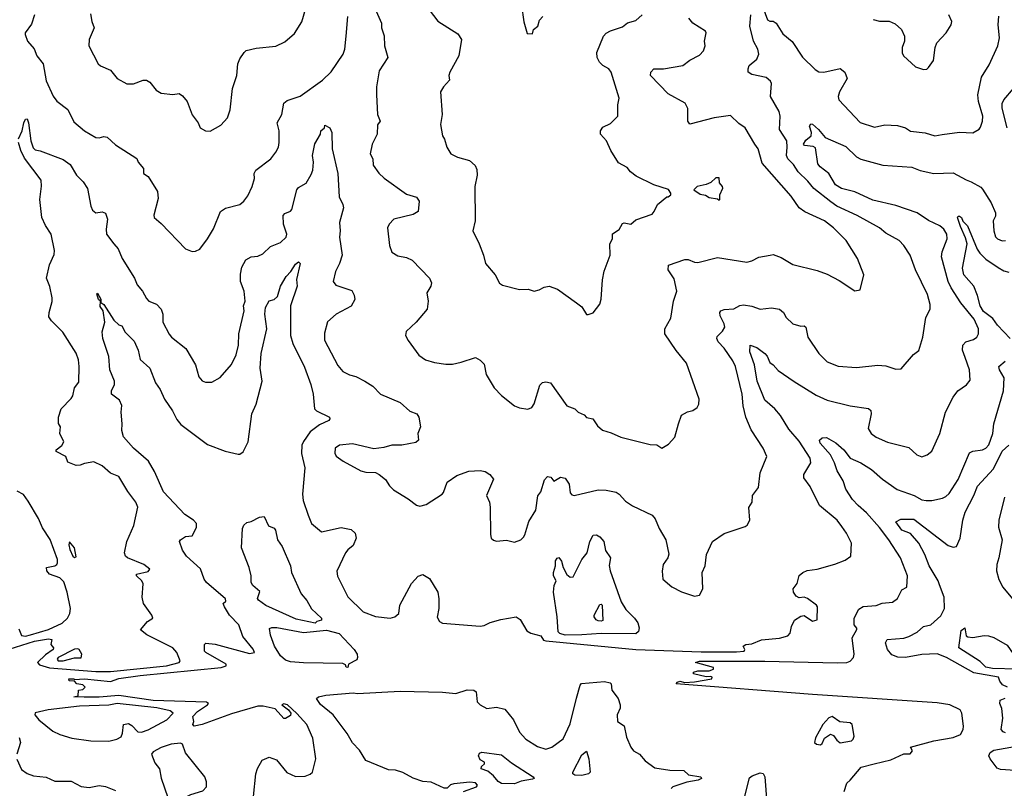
# Model space of a CAD drawing. Extents: x 1443846 to 1577407, y 839182 to 927291.
# Tile 86 of 256: x 1496430 to 1502448, y 866045 to 870746. Entities that reach past the tile are written whole.
import ezdxf

# ---------------------------------------------------------------- set-up
doc = ezdxf.new("R2010")
doc.units = 0

msp = doc.modelspace()

# ---------------------------------------------------------------- linework, layer by layer
at = {"layer": '0CON20XD'}
for points in [[(1498899.2, 870849.2), (1498985, 870735.8), (1499108.7, 870658.7), (1499130, 870625), (1499114, 870525), (1499060, 870425), (1499053.6, 870403.6), (1499057.5, 870375), (1499020, 870335), (1499002.5, 870305), (1499012, 870165), (1499001.2, 870105), (1499013.8, 870035), (1499026, 870015), (1499040, 869965), (1499064.2, 869924.2), (1499105, 869904), (1499180, 869885), (1499213, 869853), (1499225, 869830), (1499226, 869795), (1499211.2, 869725), (1499213.8, 869515), (1499198.8, 869455), (1499238.8, 869375), (1499265.7, 869305.7), (1499278, 869255), (1499336.2, 869185), (1499363.3, 869135), (1499381.7, 869121.7), (1499485, 869096.2), (1499538, 869098), (1499575, 869086.2), (1499605, 869093.3), (1499635, 869110), (1499665.8, 869115.8), (1499717, 869097), (1499833.3, 869015), (1499865, 868990), (1499895, 868942.5), (1499905, 868942.5), (1499935, 868953.3), (1499976.2, 869005), (1499983.6, 869036.4), (1499991.2, 869155), (1500002.7, 869207.3), (1500038.8, 869305), (1500036.1, 869373.9), (1500052.5, 869405), (1500054.2, 869435.8), (1500095, 869463.3), (1500115, 869500), (1500125, 869503.3), (1500165, 869496), (1500195, 869522), (1500295, 869556.7), (1500308.3, 869571.7), (1500327.5, 869615), (1500385, 869662.5), (1500393, 869663), (1500410, 869675), (1500410, 869685), (1500395, 869707.5), (1500305, 869736.2), (1500198.8, 869788.8), (1500164.3, 869814.3), (1500142.3, 869842.3), (1500090.3, 869870.3), (1500043.8, 869945), (1500016, 870005), (1499980, 870045), (1499980, 870065), (1499995, 870087.5), (1500040.3, 870109.7), (1500086, 870155), (1500086, 870225), (1500094.2, 870265), (1500044.6, 870425), (1500030.4, 870445), (1499994.8, 870464.8), (1499974.7, 870485), (1499958.8, 870515), (1499956.7, 870545), (1499998.5, 870645), (1500015, 870663.3), (1500041.7, 870678.3), (1500115, 870700.8), (1500144.2, 870725.8), (1500195, 870740), (1500234.1, 870775.9)], [(1496862.1, 870782.1), (1496870, 870735), (1496885.8, 870695), (1496854.2, 870625), (1496852, 870585), (1496910, 870475), (1496923.4, 870463.4), (1496985, 870436.7), (1497026.7, 870385), (1497085, 870354), (1497125, 870354), (1497185, 870376), (1497205, 870376.2), (1497225, 870363.3), (1497264.3, 870314.3), (1497295, 870296.2), (1497365, 870288), (1497405, 870293.3), (1497425, 870280), (1497453.3, 870245), (1497484.2, 870164.2), (1497520, 870115), (1497533.3, 870085), (1497566.1, 870066.1), (1497595, 870063.3), (1497660.3, 870099.7), (1497700, 870145), (1497715.8, 870195), (1497730, 870325), (1497757.1, 870405), (1497762.9, 870475), (1497775, 870506.7), (1497801.2, 870545), (1497815, 870556.2), (1497875, 870570.8), (1497995, 870583.8), (1498050, 870610), (1498109.4, 870660.6), (1498155, 870732.5), (1498178.8, 870815)], [(1498592.5, 870835), (1498642, 870725), (1498641.2, 870695), (1498657.3, 870647.3), (1498660, 870585), (1498680.8, 870515), (1498626.6, 870433.4), (1498611.5, 870335), (1498610, 870285), (1498616.6, 870166.6), (1498633.3, 870125), (1498617.1, 870102.9), (1498615.7, 870045), (1498584, 869985), (1498572, 869925), (1498588, 869895), (1498590.8, 869855), (1498625, 869808), (1498657, 869777), (1498795, 869678.8), (1498855, 869660.8), (1498871.2, 869635), (1498865, 869572), (1498835, 869553.5), (1498716.2, 869525), (1498688.8, 869495), (1498678.3, 869471.7), (1498690, 869365), (1498704.2, 869324.2), (1498740.6, 869300.6), (1498795, 869290.8), (1498828.8, 869275), (1498935.6, 869165.6), (1498947.3, 869137.3), (1498942, 869115), (1498918.8, 869075), (1498925.9, 869024.1), (1498920.8, 868975), (1498853.8, 868895), (1498791.2, 868838.8), (1498788.8, 868815), (1498804.3, 868784.3), (1498868.8, 868695), (1498911.2, 868665), (1498965, 868650), (1499035, 868640), (1499075, 868640), (1499128.7, 868651.3), (1499215, 868680), (1499245, 868663.8), (1499268.3, 868638.3), (1499281.2, 868575), (1499330, 868495), (1499375, 868446.7), (1499453.3, 868385), (1499485, 868371.4), (1499535, 868364.3), (1499561.2, 868375), (1499575, 868397.5), (1499609.7, 868510.3), (1499625, 868526.2), (1499645, 868531.2), (1499675, 868524), (1499775, 868383.3), (1499822.5, 868365), (1499843.3, 868345), (1499879.4, 868329.4), (1499895, 868313.8), (1499934.1, 868304.1), (1499962.3, 868262.3), (1499992.5, 868235), (1500045, 868220), (1500105, 868192), (1500283, 868147), (1500325, 868146.2), (1500355, 868126.2), (1500395, 868150), (1500435, 868193.3), (1500455.7, 868274.3), (1500475, 868326.7), (1500512.3, 868347.7), (1500545, 868356.7), (1500570, 868375), (1500581.2, 868395), (1500584, 868425), (1500506.2, 868645), (1500442.7, 868722.7), (1500374, 868825), (1500372.5, 868855), (1500409.3, 868920.7), (1500425.8, 869025), (1500445.8, 869085), (1500430.2, 869160.2), (1500394.5, 869215), (1500396.2, 869245), (1500495, 869279.4), (1500515, 869279.4), (1500555, 869263.1), (1500575, 869261.4), (1500695, 869291.4), (1500875, 869262), (1500905, 869270), (1500946.9, 869293.1), (1501017.5, 869305), (1501035, 869309.2), (1501085, 869290.6), (1501155, 869247.5), (1501305, 869212.5), (1501365, 869190), (1501439.7, 869149.7), (1501535, 869087.5), (1501567, 869093), (1501588.8, 869185), (1501550, 869285), (1501480.8, 869395), (1501405, 869472.5), (1501350, 869515), (1501229.9, 869569.9), (1501195, 869594.4), (1501145, 869665.5), (1500969.1, 869869.1), (1500942.9, 869955), (1500923.1, 869985), (1500865, 870083.8), (1500825, 870111.2), (1500775, 870159.2), (1500675, 870146.2), (1500525, 870106.7), (1500514.3, 870125), (1500513.2, 870203.2), (1500497.5, 870235), (1500393, 870293), (1500285.8, 870405), (1500288, 870425), (1500305, 870444), (1500365.7, 870444.3), (1500483.3, 870465), (1500525, 870497.5), (1500585, 870528), (1500610, 870555), (1500620, 870585), (1500616.2, 870615), (1500626, 870665), (1500622, 870675), (1500543.7, 870723.7), (1500520, 870755)], [(1499498, 870835), (1499512.3, 870732.3), (1499531.7, 870661.7), (1499565, 870660), (1499570, 870685), (1499597.5, 870705), (1499607.5, 870742.5), (1499627.5, 870765)], [(1500971.3, 870821.3), (1501000, 870745), (1501015, 870735.7), (1501035, 870735.6), (1501053.8, 870723.8), (1501095, 870659.2), (1501151.5, 870611.5), (1501215, 870517.1), (1501291.7, 870441.7), (1501315, 870427.5), (1501345, 870425.6), (1501445, 870447.5), (1501474.1, 870424.1), (1501487.5, 870385), (1501440, 870305), (1501433.1, 870275), (1501436, 870255), (1501567.7, 870117.7), (1501655, 870088), (1501717, 870103), (1501795, 870097.5), (1501844.3, 870084.3), (1501875, 870064.2), (1501965, 870054.3), (1502024.1, 870035.9), (1502067.3, 870042.7), (1502175, 870058.1), (1502255.9, 870054.1), (1502294.1, 870075.9), (1502302.7, 870087.3), (1502315.5, 870124.5), (1502317.5, 870155), (1502291.1, 870245), (1502286.5, 870285), (1502308.9, 870395), (1502355, 870469.2), (1502408.1, 870585), (1502418.5, 870635), (1502410, 870715), (1502413.9, 870766.1)], [(1496520.4, 870775), (1496501.4, 870718.6), (1496463.6, 870665), (1496464, 870654), (1496476.7, 870615), (1496517.4, 870567.4), (1496534.2, 870525), (1496573.3, 870475), (1496591.5, 870371.5), (1496635, 870278.8), (1496657.9, 870247.9), (1496725, 870196.7), (1496760.7, 870120.7), (1496826.5, 870066.5), (1496895, 870026), (1496915, 870024), (1496945, 870032), (1496965, 870026.2), (1497015, 869981.2), (1497145, 869897.5), (1497153.9, 869873.9), (1497186.7, 869835), (1497187.5, 869805), (1497215.6, 869785.6), (1497272, 869695), (1497277, 869653), (1497250.7, 869549.3), (1497252.5, 869535), (1497295, 869498.8), (1497444.2, 869344.2), (1497485, 869328.8), (1497505, 869330), (1497531.7, 869341.7), (1497578.8, 869405), (1497615, 869467.5), (1497657, 869573), (1497687.9, 869592.1), (1497775.6, 869614.4), (1497800, 869635), (1497825, 869668.8), (1497851.5, 869725), (1497865.8, 869775), (1497864, 869805), (1497874, 869825), (1497964, 869895), (1497995.7, 869935), (1498011.9, 869965), (1498016.7, 869995), (1498015.5, 870065), (1498003.1, 870115), (1498032.5, 870165), (1498044.5, 870235.5), (1498065, 870251.4), (1498145, 870277.1), (1498281.2, 870375), (1498333.6, 870426.4), (1498407.5, 870535), (1498416.9, 870565), (1498425.4, 870645.4), (1498435.5, 870765)], [(1497780.5, 869189.5), (1497786.8, 869233.2), (1497813, 869277), (1497845, 869294.4), (1497885, 869300), (1497917, 869313), (1497962, 869358), (1498025, 869382.5), (1498058.6, 869415), (1498061.9, 869435), (1498042.5, 869495), (1498041.1, 869548.9), (1498050.5, 869559.5), (1498085, 869574.3), (1498093.3, 869585), (1498124.2, 869705.8), (1498135, 869718.5), (1498181.4, 869745), (1498211.8, 869798.2), (1498221.2, 869825), (1498226.1, 869873.9), (1498219.1, 869915), (1498234.6, 869985.4), (1498267.5, 870045), (1498271.1, 870065), (1498292, 870085), (1498295, 870100), (1498325, 870083.3), (1498337.8, 870055), (1498340, 869955), (1498375.4, 869805), (1498382.7, 869662.7), (1498405.8, 869615), (1498408.9, 869595), (1498384.5, 869504.5), (1498389.1, 869455), (1498385.5, 869415), (1498401.8, 869305), (1498385.3, 869254.7), (1498360, 869205), (1498345.8, 869145), (1498361.5, 869121.5), (1498459.3, 869089.3), (1498475, 869060), (1498478.9, 869035), (1498455, 868994.2), (1498364.7, 868945.3), (1498312, 868898), (1498292.2, 868827.8), (1498293.5, 868785), (1498375, 868630), (1498405, 868594.2), (1498445, 868572.9), (1498485, 868564.3), (1498538.8, 868535), (1498588, 868505), (1498635.6, 868455.6), (1498754.5, 868404.5), (1498815, 868352.5), (1498857.5, 868335), (1498870, 868315), (1498878.8, 868255), (1498864.3, 868214.3), (1498866.7, 868175), (1498850.7, 868159.3), (1498765, 868144), (1498705, 868143.8), (1498655, 868128.8), (1498595, 868120.8), (1498465, 868151.1), (1498385, 868143.1), (1498358.1, 868125), (1498355.6, 868095), (1498365, 868076), (1498406.2, 868045), (1498515, 867987.5), (1498545, 867978), (1498605, 867976), (1498627.5, 867965), (1498665, 867933.8), (1498690, 867895), (1498715, 867871.2), (1498805, 867816.2), (1498855, 867776.7), (1498875, 867771.2), (1498915, 867780), (1499011.2, 867845), (1499021.2, 867855), (1499043.2, 867916.8), (1499100.9, 867959.1), (1499174.3, 867985.7), (1499245, 867988.6), (1499275, 867982), (1499303.9, 867963.9), (1499326.2, 867935), (1499284, 867835), (1499301.2, 867795), (1499306.2, 867765), (1499307, 867597), (1499312.5, 867575), (1499325, 867562.5), (1499345, 867557.5), (1499405, 867563.8), (1499455, 867551.2), (1499492.5, 867565), (1499508.8, 867581.2), (1499518, 867595), (1499542.1, 867677.9), (1499585, 867746.7), (1499597, 867833), (1499615, 867858.8), (1499638.3, 867931.7), (1499655, 867952.5), (1499677.1, 867947.1), (1499695, 867924), (1499735, 867948.1), (1499765, 867942.9), (1499787.8, 867905), (1499795, 867852.5), (1499805, 867840), (1499820, 867835), (1499965, 867870), (1500015, 867869.2), (1500075, 867855.8), (1500095, 867843.8), (1500132.1, 867802.1), (1500175, 867773.8), (1500296.7, 867715), (1500314.2, 867694.2), (1500338, 867635), (1500380, 867565), (1500397.3, 867477.3), (1500391.2, 867455), (1500364, 867415), (1500356.4, 867373.6), (1500361.2, 867325), (1500415, 867278), (1500475, 867247.5), (1500555, 867220), (1500585, 867227.5), (1500606.2, 867265), (1500602, 867365), (1500620, 867405), (1500628, 867475), (1500663.8, 867555), (1500735, 867603.8), (1500865, 867646.7), (1500876.7, 867655), (1500893.3, 867685), (1500886.7, 867763.3), (1500907.5, 867795), (1500910, 867835), (1500946.7, 867885), (1500956.2, 867975), (1500995.7, 868075), (1500974.4, 868125), (1500901.7, 868238.3), (1500867.5, 868315), (1500852.2, 868385), (1500845.6, 868455), (1500805.5, 868625), (1500788.9, 868658.9), (1500735, 868737.3), (1500699.5, 868775), (1500690, 868795), (1500692.2, 868807.8), (1500725, 868840), (1500739.2, 868865), (1500735.6, 868885), (1500710.5, 868935), (1500709.4, 868955), (1500715, 868965.8), (1500735, 868973.3), (1500795, 868976.4), (1500832.3, 868997.7), (1500855, 869001.5), (1500904.7, 868994.7), (1500955, 868974.5), (1501025, 868984.3), (1501075, 868975.6), (1501099.4, 868955), (1501115, 868924), (1501155, 868885.8), (1501205, 868872), (1501225, 868874.2), (1501235, 868866), (1501247.1, 868805), (1501315, 868704), (1501365, 868654.2), (1501432.7, 868627.3), (1501545, 868619.1), (1501675, 868632), (1501725, 868628.8), (1501785, 868608), (1501818.6, 868611.4), (1501892.4, 868697.6), (1501925, 868722.5), (1501950, 868805), (1501968.6, 868925), (1501995.8, 868975), (1501995.8, 869004.2), (1501978.5, 869065), (1501904.6, 869215), (1501872.2, 869305), (1501834.2, 869365), (1501805, 869394.3), (1501725, 869439.4), (1501685, 869472.9), (1501548.3, 869548.3), (1501425, 869604.6), (1501387.7, 869632.3), (1501282.9, 869712.9), (1501248.1, 869758.1), (1501188.5, 869815), (1501159, 869859), (1501124.5, 869895), (1501117.3, 869915), (1501121.8, 869965), (1501118, 870005), (1501074.6, 870075), (1501077.3, 870155), (1501071.8, 870185), (1501019.6, 870275), (1501025.8, 870355), (1501019.7, 870369.7), (1500991.7, 870391.7), (1500905, 870410.6), (1500883.3, 870425), (1500882, 870445), (1500889.2, 870465), (1500935, 870504), (1500948.5, 870535), (1500941.5, 870565), (1500914.5, 870615), (1500891.9, 870705), (1500898.1, 870775)], [(1501646.1, 870746.1), (1501685, 870736.2), (1501745, 870736.2), (1501780.7, 870720.7), (1501820, 870685), (1501838.8, 870645), (1501838.8, 870615), (1501823.8, 870575), (1501823, 870543), (1501832.5, 870525), (1501905, 870456.7), (1501955, 870440), (1501975, 870442.5), (1501985, 870452.5), (1502015.8, 870495), (1502026, 870575), (1502035.8, 870604.2), (1502092, 870665), (1502124.3, 870715), (1502127.1, 870735), (1502110, 870775)], [(1502466.4, 870085), (1502435.3, 870205), (1502436, 870234), (1502445.8, 870255), (1502504.7, 870325)], [(1496422.8, 870017.2), (1496444.4, 870065.6), (1496455.6, 870115), (1496465, 870136.7), (1496475, 870140), (1496483.5, 870115), (1496498.2, 870005), (1496511.8, 869961.8), (1496525, 869950), (1496555, 869944.4), (1496695, 869890), (1496739.4, 869859.4), (1496777.1, 869795), (1496817.5, 869755), (1496845, 869713.3), (1496864.4, 869605), (1496875, 869581.2), (1496895, 869564.2), (1496935, 869571.2), (1496955, 869562.5), (1496965.8, 869525), (1496957.8, 869465), (1496961.4, 869435), (1497005, 869374.3), (1497032.2, 869345), (1497057.1, 869285), (1497131.4, 869165), (1497148, 869125), (1497180, 869085), (1497205, 869040), (1497220, 869025), (1497266, 869005), (1497295.4, 868975.4), (1497305.7, 868945), (1497305.8, 868895), (1497343, 868823), (1497357.5, 868805), (1497445, 868734), (1497503.8, 868635), (1497525, 868562.5), (1497545, 868537.5), (1497565, 868530), (1497605, 868530), (1497655, 868556.7), (1497725, 868636.7), (1497753.4, 868696.6), (1497768.1, 868755), (1497769.4, 868825), (1497801.2, 868965), (1497798.5, 868995), (1497808.5, 869025), (1497801.5, 869085), (1497778.9, 869145), (1497780.5, 869189.5)], [(1500595, 866880.5), (1500810.5, 866879.5), (1500857.5, 866885), (1500862.5, 866895), (1500852.5, 866915), (1500867.5, 866925), (1500905, 866929.2), (1500965, 866953.8), (1501075, 866962.8), (1501125, 866978.5), (1501138.9, 866995), (1501147.1, 867035), (1501165, 867073.3), (1501205, 867098.8), (1501225, 867102.5), (1501275, 867066.7), (1501303.3, 867075), (1501305.8, 867154.2), (1501299.2, 867165), (1501245, 867206), (1501225, 867213.3), (1501195, 867210), (1501175, 867220), (1501160, 867245), (1501157.5, 867265), (1501181.7, 867298.3), (1501195, 867347.5), (1501216.7, 867365), (1501243, 867377), (1501305, 867385.4), (1501413.1, 867416.9), (1501475, 867440), (1501510.8, 867465), (1501514.3, 867545), (1501484.2, 867605), (1501455, 867645.8), (1501425.7, 867685), (1501318.6, 867775), (1501261.5, 867891.5), (1501222, 867945), (1501222.9, 867965), (1501264.6, 868035.4), (1501262.5, 868065), (1501195, 868167.8), (1501131.4, 868241.4), (1501079.2, 868325), (1501045.3, 868365.3), (1500985, 868419.4), (1500938, 868535), (1500920.5, 868635), (1500891.8, 868715), (1500895, 868756.2), (1500935, 868740.5), (1500985, 868704.5), (1500998.8, 868688.8), (1501015, 868649.2), (1501035.6, 868635), (1501065, 868599.4), (1501162.7, 868532.7), (1501298.8, 868448.8), (1501365, 868419.4), (1501505, 868384.2), (1501618.3, 868368.3), (1501631.4, 868355), (1501633.5, 868335), (1501615.8, 868245), (1501634, 868215), (1501665, 868193.3), (1501735, 868162.9), (1501865, 868128.8), (1501912.5, 868085), (1501945, 868073.3), (1501977.5, 868085), (1502005, 868107.5), (1502054.2, 868215), (1502088.8, 868345), (1502135, 868437.5), (1502164.2, 868475.8), (1502216.8, 868513.2), (1502238.7, 868541.3), (1502234.4, 868605), (1502209.2, 868679.2), (1502193.5, 868725), (1502194.6, 868755.4), (1502213.8, 868776.2), (1502259.4, 868790.6), (1502279.2, 868805), (1502290, 868825), (1502291.2, 868855), (1502264.6, 868915), (1502182, 869015), (1502122.7, 869105), (1502104.2, 869144.2), (1502063.8, 869295), (1502068.2, 869325), (1502099.5, 869405), (1502096.2, 869435), (1502078.9, 869465), (1502054.5, 869485), (1501985, 869518.3), (1501915, 869565.2), (1501785, 869609.8), (1501645, 869641.7), (1501535, 869692.7), (1501453.9, 869713.9), (1501416.6, 869736.6), (1501374.8, 869804.8), (1501323.3, 869845), (1501308.7, 869865), (1501295, 869961.2), (1501279.1, 869969.1), (1501226.1, 869976.1), (1501220, 869985), (1501235, 870008), (1501267.5, 870035), (1501270, 870055), (1501257.8, 870095), (1501265, 870108.6), (1501275, 870107.1), (1501313.3, 870075), (1501354, 870025), (1501479.2, 869969.2), (1501545, 869906.7), (1501571.6, 869891.6), (1501705, 869856), (1501883.9, 869843.9), (1501933.6, 869823.6), (1502017.5, 869805), (1502135, 869810), (1502215, 869765.6), (1502246.2, 869755), (1502305, 869720.8), (1502315, 869708.8), (1502368, 869625), (1502393.3, 869565), (1502393.3, 869545), (1502380, 869515), (1502384.2, 869455), (1502395, 869417.5), (1502406.7, 869405), (1502435, 869392.5), (1502455, 869396.2)], [(1496170.8, 866835), (1496520, 866945), (1496605, 866960), (1496625.6, 866955.6), (1496620.8, 866925), (1496636, 866905), (1496634.3, 866895), (1496587.3, 866862.7), (1496539.6, 866815), (1496551, 866801), (1496612.6, 866782.6), (1496895, 866759.2), (1496985, 866759), (1497327.5, 866795), (1497404.2, 866815), (1497410.8, 866825), (1497406, 866835), (1497390, 866875), (1497366.7, 866905), (1497207.8, 866985), (1497168, 867015), (1497211.2, 867065), (1497244, 867085), (1497237.1, 867105), (1497187.5, 867175), (1497178.6, 867215), (1497185.6, 867295), (1497176.7, 867315), (1497144, 867345), (1497143.3, 867355), (1497215, 867371.4), (1497226, 867385), (1497189.4, 867415), (1497089.2, 867455), (1497077.5, 867465), (1497070, 867485), (1497084, 867555), (1497127.2, 867652.8), (1497151.4, 867765), (1497139.2, 867795), (1497090.2, 867860.2), (1497035, 867952.9), (1496985, 867972.5), (1496935, 868016.9), (1496882.6, 868042.6), (1496825, 868032.5), (1496799.3, 868020.7), (1496775, 868020), (1496725, 868040), (1496712.5, 868075), (1496652.5, 868105), (1496652.5, 868115), (1496687.7, 868142.3), (1496700, 868165), (1496676, 868215), (1496680, 868255), (1496667, 868277), (1496666.7, 868315), (1496683.8, 868365), (1496745, 868430), (1496754.2, 868445.8), (1496764.3, 868495), (1496791.7, 868528.3), (1496794.3, 868624.3), (1496790, 868665), (1496775.5, 868705.5), (1496692.9, 868835), (1496624, 868905), (1496608.8, 868928.8), (1496609.2, 868955), (1496628.7, 869021.3), (1496628.9, 869045), (1496614.2, 869114.2), (1496594, 869165), (1496613, 869247), (1496639.7, 869310.3), (1496641.9, 869335), (1496621.8, 869435), (1496587.4, 869487.4), (1496565.9, 869535.9), (1496553.4, 869645), (1496563.1, 869726.9), (1496561.2, 869765), (1496458.9, 869898.9), (1496436.1, 869945), (1496422, 869995)], [(1500705, 869642.5), (1500710, 869645), (1500710, 869675), (1500726.7, 869715), (1500726.1, 869726.1), (1500708.3, 869748.3), (1500705, 869777.5), (1500685, 869777.5), (1500655, 869750), (1500625, 869737.5), (1500570, 869725), (1500550, 869705), (1500588.3, 869678.3), (1500621.7, 869671.7), (1500645, 869657.5), (1500695, 869650), (1500705, 869642.5)], [(1502484.6, 868795), (1502406.8, 868876.8), (1502378.8, 868918.8), (1502320.4, 868960.4), (1502299.8, 868995), (1502285, 869058.6), (1502262.4, 869115), (1502200, 869185), (1502193.6, 869226.4), (1502220.2, 869375), (1502211.3, 869411.3), (1502180.2, 869480.2), (1502162.9, 869535), (1502166.4, 869543.6), (1502175, 869544), (1502185.5, 869535.5), (1502194, 869514), (1502222.5, 869485), (1502282.6, 869342.6), (1502298.3, 869318.3), (1502335, 869281.8), (1502409.8, 869229.8), (1502445, 869208.8), (1502475, 869201.2)], [(1497858, 865995), (1497872.5, 866135), (1497883.2, 866166.8), (1497912.7, 866217.3), (1497955, 866236.7), (1497999.5, 866219.5), (1498062.1, 866142.1), (1498115, 866117.8), (1498175, 866120), (1498205, 866132.2), (1498219.2, 866145), (1498239.2, 866225), (1498222.3, 866352.3), (1498185, 866436.2), (1498123.8, 866503.8), (1498066.2, 866555), (1498045, 866562.5), (1498032.5, 866555), (1498072.5, 866525), (1498087.5, 866505), (1498085, 866490), (1498055, 866472.5), (1498045, 866472.5), (1497991.2, 866531.2), (1497917.4, 866547.4), (1497885, 866546.9), (1497725, 866500.9), (1497545, 866436), (1497496.4, 866426.4), (1497488.8, 866435), (1497493.3, 866455), (1497488.8, 866485), (1497516.2, 866515), (1497577.5, 866555), (1497584.2, 866565), (1497571.3, 866571.3), (1497245, 866582.8), (1497035, 866613), (1496915, 866603.2), (1496823.1, 866603.1), (1496760, 866605), (1496788.3, 866611.7), (1496790, 866645), (1496815, 866650), (1496830, 866665), (1496815, 866677.5), (1496780, 866685), (1496765, 866700), (1496733, 866703), (1496730, 866715), (1496760, 866715), (1496765, 866710), (1496825, 866714), (1496985, 866699.2), (1497035, 866716.5), (1497166.7, 866735), (1497661.4, 866785), (1497691.1, 866795), (1497691.8, 866805), (1497568, 866875), (1497560, 866885), (1497560, 866925), (1497567.5, 866932.5), (1497625, 866927), (1497835, 866869.7), (1497864.4, 866875), (1497856.2, 866896.2), (1497793.1, 866973.1), (1497770.3, 867045), (1497712.9, 867105), (1497680.8, 867155), (1497673.8, 867175), (1497689.5, 867190.5), (1497688, 867205), (1497572.5, 867305), (1497558, 867325), (1497535, 867387.5), (1497448.8, 867465), (1497425, 867502.5), (1497407.5, 867555), (1497412.5, 867565), (1497442.5, 867585), (1497485, 867590), (1497510.3, 867639.7), (1497510, 867665), (1497493.1, 867685), (1497440, 867720), (1497308.9, 867858.9), (1497253, 867983), (1497216.8, 868045), (1497124.7, 868124.7), (1497065.4, 868195.4), (1497053.2, 868233.2), (1497055.6, 868275), (1497051.1, 868345), (1497055, 868386.7), (1497039.5, 868419.5), (1496990.8, 868455), (1496991.9, 868475), (1497008.5, 868515), (1497008.5, 868535), (1496980, 868605), (1496975.5, 868685), (1496937.5, 868795), (1496933.9, 868836.1), (1496950.6, 868895), (1496940.9, 868965), (1496922.5, 868992.5), (1496923.6, 869023.6), (1496911.4, 869035), (1496901.2, 869068.8), (1496905, 869072.5), (1496925, 869037.5), (1496926.7, 869016.7), (1496945, 869004), (1497005, 868907.5), (1497035, 868880), (1497055, 868872.5), (1497074.3, 868834.3), (1497129.4, 868779.4), (1497153.5, 868725), (1497166.6, 868666.6), (1497225, 868614.2), (1497259.1, 868525), (1497289.2, 868485), (1497314.8, 868424.8), (1497364.7, 868354.7), (1497390.8, 868300.8), (1497415, 868270.6), (1497578, 868148), (1497685, 868108), (1497765, 868088.8), (1497775, 868088.8), (1497795, 868103.8), (1497825.4, 868165), (1497849.2, 868335), (1497876.2, 868395), (1497911.1, 868535), (1497899.3, 868615), (1497905.2, 868705), (1497940.8, 868855), (1497929.1, 868945), (1497932.5, 868985), (1497955, 869026.2), (1497985, 869034.5), (1498005, 869053.1), (1498024.6, 869115.4), (1498058.9, 869175), (1498088.1, 869205), (1498115, 869251.4), (1498135, 869265.7), (1498143.8, 869255), (1498122.7, 869157.3), (1498126.2, 869115), (1498085.7, 868995), (1498084.5, 868815), (1498100, 868765), (1498171.1, 868621.1), (1498208.9, 868515), (1498224.4, 868455), (1498231.2, 868365), (1498243.2, 868353.2), (1498323.3, 868315), (1498326.2, 868305), (1498318.8, 868295), (1498262.4, 868267.6), (1498204.7, 868225.3), (1498163.8, 868166.2), (1498155, 868143.3), (1498152.1, 868092.1), (1498172.7, 868005), (1498157.5, 867845), (1498163.3, 867805), (1498193.1, 867715), (1498214.2, 867664.2), (1498275, 867613.8), (1498395, 867640), (1498455, 867627.1), (1498480.8, 867605), (1498487.5, 867575), (1498469.1, 867530.9), (1498435, 867504.3), (1498421.1, 867485), (1498367.7, 867372.3), (1498373.4, 867343.4), (1498435, 867216.2), (1498530, 867125), (1498605, 867096.7), (1498695, 867086.7), (1498723.8, 867095), (1498748, 867115), (1498754.3, 867165), (1498825, 867298), (1498865, 867342.9), (1498895, 867352.5), (1498935, 867328.8), (1498985.5, 867245.5), (1498992.2, 867205), (1498991.5, 867145), (1498982.5, 867092.5), (1498995.4, 867065.4), (1499015, 867055.5), (1499245, 867038), (1499268.9, 867041.1), (1499305, 867059.2), (1499371.4, 867078.6), (1499465, 867094.6), (1499488.1, 867078.1), (1499528.7, 867008.7), (1499554.4, 866994.4), (1499615, 866977.5), (1499631.7, 866951.7), (1499646.7, 866946.7), (1500195, 866893.9), (1500595, 866880.5)], [(1501469.4, 866025), (1501485, 866076.9), (1501506.9, 866095), (1501572.9, 866175), (1501653.3, 866195), (1501755, 866219.2), (1501835, 866256), (1501873.6, 866256.4), (1501887.5, 866275), (1501875, 866296.2), (1502018, 866335), (1502135, 866355.9), (1502180.8, 866375), (1502197.1, 866405), (1502198.6, 866425), (1502189.2, 866505), (1502179.2, 866525), (1502115.8, 866555), (1502037.7, 866567.7), (1501275, 866618.7), (1500442.5, 866685), (1500450, 866695), (1500465, 866700), (1500495, 866693.3), (1500555, 866696.2), (1500660, 866715), (1500662.5, 866725), (1500655, 866730), (1500625, 866726.7), (1500547.5, 866745), (1500547.5, 866755), (1500575.8, 866764.2), (1500645, 866763.8), (1500670, 866775), (1500670, 866785), (1500560, 866815), (1500585, 866823.3), (1500985, 866822.7), (1501427, 866813), (1501484.7, 866815.3), (1501506.3, 866823.7), (1501525.6, 866845), (1501530.5, 866865), (1501518.8, 866965), (1501546.1, 867016.1), (1501546.7, 867025), (1501531.2, 867045), (1501530.8, 867085), (1501558.6, 867141.4), (1501585, 867157.8), (1501665, 867163.8), (1501702.4, 867177.6), (1501765, 867183.3), (1501795, 867207.1), (1501821.6, 867258.4), (1501852, 867275), (1501855.5, 867345.5), (1501814.5, 867455), (1501742.7, 867565), (1501685, 867639.6), (1501605, 867729.1), (1501554.4, 867774.4), (1501520.9, 867810.9), (1501478.9, 867875), (1501462.9, 867925), (1501426.9, 867986.9), (1501411.2, 868035), (1501385.4, 868085.4), (1501322.2, 868155), (1501318.8, 868175), (1501335, 868189.5), (1501360.4, 868190.4), (1501417.8, 868157.8), (1501468.1, 868115), (1501505.6, 868065), (1501571.4, 868035), (1501635.6, 867995), (1501703.5, 867935), (1501793.3, 867873.3), (1501898, 867835), (1501945, 867810), (1501970, 867805), (1502005, 867805.6), (1502069.7, 867820.3), (1502090.3, 867829.7), (1502111.1, 867848.9), (1502165.3, 867934.7), (1502235, 868096.2), (1502256.4, 868106.4), (1502315, 868116.2), (1502336.1, 868125), (1502353.3, 868145), (1502377.5, 868215), (1502384.8, 868275.2), (1502443.3, 868475), (1502446.9, 868555), (1502418.5, 868605), (1502415.6, 868625), (1502453.5, 868656.5)], [(1502468.4, 866665), (1502437.4, 866677.4), (1502420.3, 866700.3), (1502412.5, 866725), (1502261.2, 866751.2), (1502095, 866845.2), (1502037.4, 866867.4), (1501945, 866864.7), (1501845, 866846.1), (1501797.6, 866847.6), (1501761.2, 866861.2), (1501733.5, 866895), (1501721.9, 866935), (1501731.2, 866955), (1501835, 866964.1), (1501865, 866973.8), (1501915, 867000), (1501955, 867035.7), (1502000, 867045), (1502060.5, 867099.5), (1502081.8, 867145), (1502080, 867215), (1502051.1, 867288.9), (1502043.6, 867313.6), (1501989.6, 867405), (1501963.3, 867475), (1501926.5, 867545), (1501875, 867603.5), (1501820.9, 867625), (1501785.7, 867675), (1501815, 867691.9), (1501895, 867690.4), (1502105, 867529.4), (1502135, 867519.4), (1502155, 867524.3), (1502179.3, 867575), (1502194.8, 867685), (1502209.1, 867735), (1502262.5, 867835), (1502285, 867892.5), (1502381.8, 867998.2), (1502435, 868106.5), (1502475, 868144.3)], [(1496465, 866975.3), (1496495, 866983.4), (1496605, 867015.7), (1496688.9, 867055), (1496721.5, 867085), (1496735.5, 867115), (1496739.6, 867145), (1496720.9, 867245), (1496698.8, 867308.8), (1496675, 867332.7), (1496611.8, 867355), (1496595.6, 867375), (1496594.6, 867395.4), (1496645, 867405.6), (1496656.4, 867413.6), (1496662, 867425), (1496660.5, 867445), (1496616, 867566), (1496569.1, 867639.1), (1496544.2, 867695), (1496481.2, 867801.2), (1496452.7, 867842.7), (1496415, 867863.3)], [(1502448.9, 867825), (1502415.4, 867685), (1502413.1, 867643.1), (1502435.8, 867565.8), (1502415.4, 867455), (1502401.8, 867415), (1502400, 867375), (1502415, 867321.9), (1502438.5, 867275), (1502497.5, 867205)], [(1498235, 867054.4), (1498120.1, 867080.1), (1497935, 867163.9), (1497890, 867195), (1497884.2, 867205.8), (1497898.3, 867248.3), (1497855, 867286), (1497845, 867303.3), (1497844, 867345), (1497832.9, 867395), (1497785.8, 867515), (1497792.5, 867635), (1497800, 867655), (1497818.3, 867671.7), (1497845, 867677.5), (1497895, 867702.5), (1497925, 867707.5), (1497950.8, 867650.8), (1497985.7, 867635.7), (1497993.8, 867625), (1498005.8, 867565.8), (1498034.4, 867525), (1498084.4, 867405), (1498092, 867365), (1498150.6, 867235), (1498185, 867194.4), (1498213.5, 867143.5), (1498274.4, 867085), (1498275, 867073.3), (1498245.4, 867064.6), (1498235, 867054.4)], [(1499765, 866982.1), (1499731.9, 866991.9), (1499721.4, 867001.4), (1499715.5, 867095), (1499693.3, 867245), (1499696.4, 867285), (1499709.6, 867315), (1499693, 867345), (1499693, 867365), (1499703.9, 867405), (1499705, 867436.7), (1499715, 867452), (1499725, 867456), (1499742.2, 867435), (1499751.2, 867395), (1499775, 867352), (1499795, 867335.7), (1499811.9, 867338.1), (1499865.4, 867445), (1499898.2, 867485), (1499914.6, 867555), (1499935.9, 867594.1), (1499955, 867595.8), (1499975, 867584), (1500000.6, 867555), (1500010.4, 867500.4), (1500040.8, 867455), (1500032.7, 867407.3), (1500038.7, 867375), (1500105.6, 867185), (1500135, 867138), (1500187.5, 867085), (1500208, 867058), (1500216.4, 867026.4), (1500213.2, 867005), (1500195, 866990.3), (1499985, 866992.9), (1499865, 866984.7), (1499765, 866982.1)], [(1496765, 867457.5), (1496775, 867461.2), (1496765.5, 867515.5), (1496735, 867552.5), (1496731.1, 867535), (1496736.9, 867505), (1496755, 867464.2), (1496765, 867457.5)], [(1499985, 867066.6), (1499965, 867068.8), (1499953.9, 867075), (1499941.5, 867095), (1499941.2, 867105), (1499975, 867170), (1499985, 867172.5), (1499990, 867165), (1499995, 867072.5), (1499985, 867066.6)], [(1496425, 867020), (1496440.6, 866980.6), (1496465, 866975.3)], [(1498435, 866784.6), (1498425, 866786.2), (1498421.2, 866801.2), (1498405, 866808.9), (1498165, 866812.9), (1498085, 866819.7), (1498055, 866828.4), (1498024.5, 866855), (1497987.5, 866915), (1497962.9, 866982.9), (1497957.8, 867022.2), (1497971.5, 867028.5), (1498001.6, 867028.4), (1498165, 866999.1), (1498305, 867013.2), (1498381.9, 866991.9), (1498474.5, 866895), (1498492.7, 866865), (1498495.4, 866845), (1498489.8, 866830.2), (1498440, 866805), (1498435, 866784.6)], [(1502525, 866774.5), (1502375, 866778.9), (1502335, 866787.1), (1502300.8, 866820.8), (1502171.2, 866905), (1502185, 867011.4), (1502206, 867026), (1502215, 866977.5), (1502225, 866971.2), (1502255, 866967.5), (1502325, 866980), (1502352.3, 866977.7), (1502385, 866966.9), (1502465, 866921.8), (1502553.8, 866795), (1502549, 866781), (1502525, 866774.5)], [(1496695, 866824.3), (1496765, 866842.5), (1496805, 866843.8), (1496810, 866865), (1496793.3, 866895), (1496785, 866899.2), (1496765.4, 866895.4), (1496664.7, 866845), (1496659.6, 866835), (1496665.4, 866825.4), (1496695, 866824.3)], [(1499142.5, 866025), (1499222, 866055), (1499228.6, 866065), (1499215, 866078.5), (1499182.2, 866082.2), (1499083.2, 866073.2), (1499063.5, 866066.5), (1499043, 866047), (1499025, 866045.7), (1498945, 866082.5), (1498895, 866086.7), (1498835, 866106.7), (1498771.7, 866141.7), (1498726.1, 866156.1), (1498685, 866158.8), (1498545.7, 866215.7), (1498507.9, 866277.9), (1498463.4, 866323.4), (1498430.8, 866380.8), (1498345, 866495.5), (1498267.7, 866557.7), (1498243.3, 866595), (1498255.7, 866605), (1498301.2, 866615), (1498468.5, 866628.5), (1498495, 866625.9), (1498755, 866639.3), (1499015, 866633.2), (1499095, 866624.4), (1499165, 866647.3), (1499205.9, 866645.9), (1499219.4, 866635), (1499226.5, 866575), (1499245, 866555.6), (1499285, 866534.4), (1499345, 866541.4), (1499395, 866530), (1499448, 866465), (1499485, 866388.8), (1499524, 866345), (1499595, 866300.5), (1499645, 866284.4), (1499683.2, 866296.8), (1499752.1, 866347.9), (1499795, 866440), (1499832.9, 866597.1), (1499854.7, 866675.3), (1499864.2, 866685.8), (1500005, 866698.6), (1500040, 866690), (1500045.8, 866685), (1500050, 866645), (1500088.6, 866595), (1500100, 866555), (1500100, 866535), (1500081.4, 866495), (1500083.5, 866455), (1500125, 866426.7), (1500137.9, 866357.9), (1500165, 866296.7), (1500181.2, 866275), (1500218.8, 866255), (1500253, 866213), (1500311.1, 866171.1), (1500404.3, 866155.7), (1500490, 866155), (1500518.3, 866128.3), (1500592.5, 866115), (1500596.7, 866105), (1500576.7, 866095), (1500507.7, 866082.3), (1500421.2, 866055), (1500411.2, 866045)], [(1502455.2, 866385.2), (1502440.6, 866390.6), (1502428.8, 866405), (1502438.6, 866475), (1502433.6, 866533.6), (1502420.3, 866565), (1502422.9, 866585), (1502453.2, 866596.8)], [(1496975, 866334.1), (1497024.2, 866345), (1497049.2, 866360.8), (1497057.9, 866382.1), (1497065, 866436.2), (1497095, 866441.2), (1497115, 866430.6), (1497151.5, 866391.5), (1497175, 866388.5), (1497215, 866403.6), (1497328.8, 866465), (1497368.2, 866505), (1497349, 866519), (1497267.4, 866537.4), (1497025, 866564.8), (1496975.4, 866554.6), (1496795, 866547.4), (1496604.1, 866525.9), (1496523.7, 866506.3), (1496522.5, 866495), (1496547.7, 866465), (1496632.7, 866395), (1496674.5, 866375), (1496747.6, 866352.4), (1496865, 866336), (1496975, 866334.1)], [(1501325, 866312.3), (1501335, 866320), (1501348.8, 866351.2), (1501385, 866375.8), (1501405, 866368.6), (1501425, 866338.9), (1501445, 866324.1), (1501513.3, 866335), (1501523.8, 866345), (1501530, 866365), (1501517.5, 866435), (1501505, 866446.7), (1501442.3, 866452.3), (1501395, 866483.8), (1501375, 866476.2), (1501338, 866435), (1501294, 866355), (1501288.8, 866325), (1501300, 866315), (1501325, 866312.3)], [(1496427.2, 866357.2), (1496434.2, 866325), (1496412.5, 866255)], [(1502514, 866154), (1502425, 866160.6), (1502405, 866168.9), (1502361.3, 866225), (1502353.1, 866245), (1502361.5, 866265), (1502385, 866279.5), (1502695, 866334.5)], [(1497365, 865952.9), (1497475, 866006.9), (1497549.8, 866030.2), (1497572, 866055), (1497572, 866085), (1497560.8, 866115), (1497443.4, 866263.4), (1497426, 866315), (1497412.4, 866322.4), (1497355.5, 866315.5), (1497294.3, 866295.7), (1497245, 866269.2), (1497235.4, 866255), (1497255, 866202.2), (1497284.1, 866164.1), (1497295, 866108), (1497335, 865990), (1497355, 865955.4), (1497365, 865952.9)], [(1499455, 866072.1), (1499374.5, 866075), (1499355, 866086.6), (1499325, 866122.3), (1499290.5, 866150.5), (1499250, 866165), (1499251.7, 866178.3), (1499270, 866195), (1499270, 866205), (1499245, 866220), (1499234, 866245), (1499240.5, 866259.5), (1499255, 866267.1), (1499375, 866251.2), (1499435, 866202.2), (1499568.8, 866115), (1499573.8, 866105), (1499565, 866101.1), (1499495, 866088.6), (1499455, 866072.1)], [(1499865, 866124.3), (1499823.8, 866125), (1499810, 866135), (1499810, 866145), (1499865, 866249.2), (1499895, 866272.5), (1499909.5, 866225), (1499916.7, 866145), (1499907.1, 866135), (1499865, 866124.3)], [(1496412.7, 866222.7), (1496441.2, 866161.2), (1496475, 866135.6), (1496515, 866121.1), (1496592.7, 866112.7), (1496645, 866090), (1496745, 866090), (1496805, 866056), (1496855, 866050), (1496915, 866062.9), (1496955, 866056.9), (1497015, 866031.4)], [(1500860.9, 865989.1), (1500891.4, 866108.6), (1500907.3, 866122.7), (1500955, 866139.4), (1500975, 866136.7), (1500984.5, 866115), (1500997.3, 865955)]]:
    msp.add_lwpolyline(points, dxfattribs=at)

doc.saveas('drawing.dxf')
